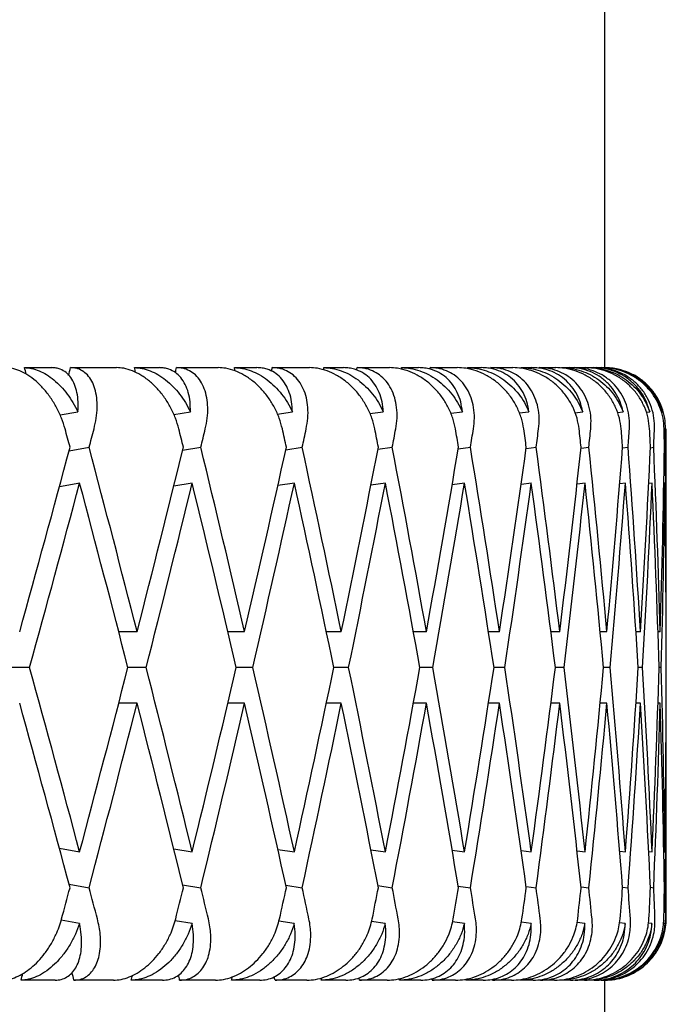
# Model space of a CAD drawing. Header units: millimetres. Extents: x 8 to 968, y 12 to 1099.
# Tile 65 of 73: x 897 to 902, y 686 to 694. Entities that reach past the tile are written whole.
import ezdxf

# ---------------------------------------------------------------- set-up
doc = ezdxf.new("R2010")
doc.units = ezdxf.units.MM

msp = doc.modelspace()

# ---------------------------------------------------------------- linework, layer by layer
at = {"color": 7, "linetype": 'Continuous', "lineweight": 30}
for p, q in [((901.6545, 691.3176), (901.6545, 695.3176)), ((896.9169, 691.3176), (897.1397, 691.3176)), ((897.2933, 691.3176), (897.6686, 691.3176)), ((897.8142, 691.3176), (898.0181, 691.3176)), ((898.1582, 691.3176), (898.4988, 691.3176)), ((898.6303, 691.3176), (898.8138, 691.3176)), ((898.9393, 691.3176), (899.2427, 691.3176)), ((899.3591, 691.3176), (899.5207, 691.3176)), ((899.6308, 691.3176), (899.8947, 691.3176)), ((899.9951, 691.3176), (900.1335, 691.3176)), ((900.2273, 691.3176), (900.4496, 691.3176)), ((900.5333, 691.3176), (900.6476, 691.3176)), ((900.7243, 691.3176), (900.9034, 691.3176)), ((900.9696, 691.3176), (901.059, 691.3176)), ((901.118, 691.3176), (901.2525, 691.3176)), ((901.3009, 691.3176), (901.3645, 691.3176)), ((901.4054, 691.3176), (901.4944, 691.3176)), ((901.5244, 691.3176), (901.5619, 691.3176)), ((901.5844, 691.3176), (901.6271, 691.3176)), ((901.6386, 691.3176), (901.6497, 691.3176)), ((897.2066, 690.9317), (897.3531, 690.9577)), ((898.1351, 690.9357), (898.2706, 690.9577)), ((898.9804, 690.9391), (899.1034, 690.9577)), ((899.7359, 690.9421), (899.8454, 690.9577)), ((900.3959, 690.9449), (900.4907, 690.9577)), ((900.9552, 690.9474), (901.0346, 690.9577)), ((901.4098, 690.9498), (901.4728, 690.9577)), ((901.7559, 690.952), (901.8021, 690.9577)), ((901.9911, 690.9542), (902.0198, 690.9577)), ((902.1135, 690.9564), (902.1245, 690.9577)), ((902.1545, 689.4549), (902.1545, 690.8176)), ((897.2805, 690.6385), (897.4444, 690.6676)), ((898.2077, 690.6434), (898.3565, 690.6676)), ((899.0503, 690.6475), (899.1833, 690.6676)), ((899.8021, 690.651), (899.9186, 690.6676)), ((900.4574, 690.6541), (900.5567, 690.6676)), ((901.0112, 690.657), (901.0928, 690.6676)), ((901.4594, 690.6596), (901.5229, 690.6676)), ((901.7985, 690.662), (901.8436, 690.6676)), ((902.026, 690.6644), (902.0525, 690.6676)), ((902.1402, 690.6666), (902.148, 690.6676)), ((897.3685, 690.3757), (897.2015, 690.346)), ((898.2853, 690.3753), (898.1354, 690.3509)), ((899.1193, 690.3753), (898.9851, 690.355)), ((899.8646, 690.3757), (899.7443, 690.3586)), ((900.5085, 690.3753), (900.4078, 690.3617)), ((901.0557, 690.3757), (900.9698, 690.3645)), ((901.4919, 690.3753), (901.4269, 690.3672)), ((901.8216, 690.3753), (901.775, 690.3696)), ((902.0397, 690.3753), (902.0117, 690.3719)), ((902.1445, 690.3753), (902.1352, 690.3742)), ((897.6849, 689.1625), (897.8361, 689.1625)), ((898.5765, 689.1625), (898.7133, 689.1625)), ((899.3804, 689.1625), (899.5025, 689.1625)), ((900.0905, 689.1625), (900.1978, 689.1625)), ((900.7038, 689.1625), (900.7937, 689.1625)), ((901.2123, 689.1625), (901.2859, 689.1625)), ((901.6155, 689.1625), (901.6706, 689.1625)), ((901.9078, 689.1625), (901.9447, 689.1625)), ((902.0878, 689.1625), (902.1063, 689.1625)), ((896.9584, 688.8701), (896.7963, 688.8701)), ((897.9105, 688.8701), (897.7611, 688.8701)), ((898.7808, 688.8701), (898.6452, 688.8701)), ((899.5626, 688.8701), (899.4418, 688.8701)), ((900.25, 688.8701), (900.1449, 688.8701)), ((900.8377, 688.8701), (900.7491, 688.8701)), ((901.3213, 688.8701), (901.2499, 688.8701)), ((901.697, 688.8701), (901.6434, 688.8701)), ((901.9621, 688.8701), (901.9266, 688.8701)), ((902.1145, 688.8701), (902.0974, 688.8701)), ((897.8361, 688.5777), (897.6856, 688.5777)), ((898.7133, 688.5777), (898.5765, 688.5777)), ((899.5025, 688.5777), (899.3804, 688.5777)), ((900.1978, 688.5777), (900.0913, 688.5777)), ((900.7937, 688.5777), (900.7038, 688.5777)), ((901.2859, 688.5777), (901.2131, 688.5777)), ((901.6706, 688.5777), (901.6155, 688.5777)), ((901.9447, 688.5777), (901.9078, 688.5777)), ((902.1063, 688.5777), (902.0878, 688.5777)), ((902.1545, 686.8176), (902.1545, 688.2853)), ((897.2016, 687.3941), (897.3666, 687.3649)), ((898.1354, 687.3893), (898.2853, 687.3649)), ((898.9851, 687.3852), (899.1193, 687.3649)), ((899.7445, 687.3816), (899.8623, 687.3649)), ((900.4078, 687.3785), (900.5085, 687.3649)), ((900.97, 687.3756), (901.0531, 687.3649)), ((901.4269, 687.373), (901.4919, 687.3649)), ((901.775, 687.3706), (901.8216, 687.3649)), ((902.0117, 687.3683), (902.0397, 687.3649)), ((902.1352, 687.366), (902.1445, 687.3649)), ((897.2805, 687.1017), (897.4444, 687.0726)), ((898.2077, 687.0968), (898.3565, 687.0726)), ((899.0503, 687.0927), (899.1833, 687.0726)), ((899.8021, 687.0892), (899.9186, 687.0726)), ((900.4574, 687.086), (900.5567, 687.0726)), ((901.0112, 687.0832), (901.0928, 687.0726)), ((901.4594, 687.0806), (901.5229, 687.0726)), ((901.7985, 687.0782), (901.8436, 687.0726)), ((902.026, 687.0758), (902.0525, 687.0726)), ((902.1402, 687.0736), (902.148, 687.0726)), ((897.3657, 686.7803), (897.2163, 686.8068)), ((898.2843, 686.7803), (898.1463, 686.8027)), ((899.1182, 686.7803), (898.9929, 686.7992)), ((899.8611, 686.7803), (899.7497, 686.7961)), ((900.5073, 686.7803), (900.4109, 686.7933)), ((901.0518, 686.7803), (900.9714, 686.7907)), ((901.4906, 686.7803), (901.4269, 686.7883)), ((901.8203, 686.7803), (901.7739, 686.786)), ((902.0383, 686.7803), (902.0098, 686.7837)), ((902.1431, 686.7803), (902.1328, 686.7815)), ((897.1674, 686.3176), (896.8886, 686.3176)), ((897.6421, 686.3176), (897.3207, 686.3176)), ((898.0434, 686.3176), (897.7882, 686.3176)), ((898.4749, 686.3176), (898.1831, 686.3176)), ((898.8365, 686.3176), (898.6069, 686.3176)), ((899.2215, 686.3176), (898.9616, 686.3176)), ((899.5407, 686.3176), (899.3384, 686.3176)), ((899.8763, 686.3176), (899.6503, 686.3176)), ((900.1506, 686.3176), (899.9772, 686.3176)), ((900.4343, 686.3176), (900.2438, 686.3176)), ((900.6616, 686.3176), (900.5184, 686.3176)), ((900.8912, 686.3176), (900.7377, 686.3176)), ((901.0698, 686.3176), (900.958, 686.3176)), ((901.2435, 686.3176), (901.1283, 686.3176)), ((901.3721, 686.3176), (901.2924, 686.3176)), ((901.4887, 686.3176), (901.4125, 686.3176)), ((901.5662, 686.3176), (901.5193, 686.3176)), ((901.6247, 686.3176), (901.5881, 686.3176)), ((901.6506, 686.3176), (901.6368, 686.3176)), ((901.6506, 686.3176), (901.6637, 686.3186)), ((901.6545, 681.5176), (901.6545, 686.3176))]:
    msp.add_line(p, q, dxfattribs=at)
msp.add_arc((901.6545, 686.8176), 0.5, 328.63236, 0, dxfattribs=at)
for centre, major_axis, ratio, start_param, end_param in [((887.1545, 689.4549), (-10.9055, 39.7521), 0.240393, 4.691953, 4.693309), ((887.1545, 688.2853), (11.676, 39.7583), 0.216249, 4.850419, 4.851998), ((887.1545, 689.4549), (-10.0366, 39.7507), 0.263266, 4.691805, 4.692789), ((887.1545, 688.2853), (10.9055, 39.7521), 0.240393, 4.853402, 4.85443), ((887.1545, 689.4549), (-9.0689, 39.7547), 0.284594, 4.69367, 4.694332), ((887.1545, 688.2853), (10.0366, 39.7507), 0.263266, 4.854206, 4.85495), ((887.1545, 689.4549), (-8.0036, 39.764), 0.30407, 4.697534, 4.698037), ((887.1545, 688.2853), (9.0689, 39.7547), 0.284594, 4.852906, 4.853407), ((887.1545, 689.4549), (-6.8442, 39.7777), 0.321364, 4.703565, 4.703925), ((887.1545, 688.2853), (8.0036, 39.764), 0.30407, 4.849398, 4.849702), ((887.1545, 689.4549), (-5.5972, 39.794), 0.336135, 4.71169, 4.711919), ((887.1545, 688.2853), (6.8442, 39.7777), 0.321364, 4.843613, 4.843814), ((887.1545, 688.8701), (-11.2816, 41.1228), 0.240393, 4.690168, 4.693808), ((887.1545, 688.2853), (12.0787, 41.1293), 0.216249, 4.833647, 4.837293), ((887.1545, 688.8701), (-10.3827, 41.1214), 0.263266, 4.689648, 4.693287), ((887.1545, 688.2853), (11.2816, 41.1228), 0.240393, 4.836079, 4.839725), ((887.1545, 688.8701), (-9.3816, 41.1256), 0.284594, 4.691191, 4.694831), ((887.1545, 688.2853), (10.3827, 41.1214), 0.263266, 4.836599, 4.840246), ((887.1545, 688.8701), (-8.2795, 41.1352), 0.30407, 4.694896, 4.698536), ((887.1545, 688.2853), (9.3816, 41.1256), 0.284594, 4.835056, 4.838702), ((887.1545, 688.8701), (-7.0802, 41.1493), 0.321364, 4.700785, 4.704424), ((887.1545, 688.2853), (8.2795, 41.1352), 0.30407, 4.831351, 4.834997), ((887.1545, 688.8701), (-5.7903, 41.1662), 0.336135, 4.708778, 4.712417), ((887.1545, 688.2853), (7.0802, 41.1493), 0.321364, 4.825463, 4.829109), ((887.1545, 688.8701), (-4.4205, 41.1834), 0.348049, 4.718681, 4.722321), ((887.1545, 688.2853), (5.7903, 41.1662), 0.336135, 4.817469, 4.821116), ((887.1545, 688.8701), (-2.9857, 41.1984), 0.356806, 4.73017, 4.733809), ((887.1545, 688.2853), (4.4205, 41.1834), 0.348049, 4.807566, 4.811213), ((887.1545, 688.8701), (-1.5048, 41.2086), 0.362166, 4.742798, 4.746437), ((887.1545, 688.2853), (2.9857, 41.1984), 0.356806, 4.796078, 4.799724), ((887.1545, 688.8701), (0, 41.2122), 0.36397, 4.756022, 4.759662), ((887.1545, 688.2853), (1.5048, 41.2086), 0.362166, 4.78345, 4.787096), ((887.1545, 688.8701), (12.0787, 41.1293), 0.216249, 4.782905, 4.819444), ((887.1545, 689.4549), (-11.2816, 41.1228), 0.240393, 4.639441, 4.675965), ((887.1545, 688.8701), (11.2816, 41.1228), 0.240393, 4.785337, 4.821876), ((887.1545, 689.4549), (-10.3827, 41.1214), 0.263266, 4.63892, 4.675445), ((887.1545, 688.8701), (10.3827, 41.1214), 0.263266, 4.785858, 4.822396), ((887.1545, 689.4549), (-9.3816, 41.1256), 0.284594, 4.640464, 4.676988), ((887.1545, 688.8701), (9.3816, 41.1256), 0.284594, 4.784314, 4.820853), ((887.1545, 689.4549), (-8.2795, 41.1352), 0.30407, 4.644169, 4.680693), ((887.1545, 688.8701), (8.2795, 41.1352), 0.30407, 4.780609, 4.817148), ((887.1545, 689.4549), (-7.0802, 41.1493), 0.321364, 4.650057, 4.686582), ((887.1545, 688.8701), (7.0802, 41.1493), 0.321364, 4.774721, 4.81126), ((887.1545, 689.4549), (-5.7903, 41.1662), 0.336135, 4.65805, 4.694575), ((887.1545, 688.8701), (5.7903, 41.1662), 0.336135, 4.766728, 4.803266), ((887.1545, 689.4549), (-4.4205, 41.1834), 0.348049, 4.667953, 4.704478), ((887.1545, 688.8701), (4.4205, 41.1834), 0.348049, 4.756825, 4.793363), ((887.1545, 689.4549), (-2.9857, 41.1984), 0.356806, 4.679442, 4.715967), ((887.1545, 688.8701), (2.9857, 41.1984), 0.356806, 4.745336, 4.781875), ((887.1545, 689.4549), (-1.5048, 41.2086), 0.362166, 4.69207, 4.728595), ((887.1545, 688.8701), (1.5048, 41.2086), 0.362166, 4.732708, 4.769247), ((887.1545, 689.4549), (0, 41.2122), 0.36397, 4.705294, 4.741819), ((887.1545, 688.2853), (12.0787, 41.1293), 0.216249, 4.79, 4.826543), ((887.1545, 688.8701), (-11.2816, 41.1228), 0.240393, 4.646535, 4.683064), ((887.1545, 688.2853), (11.2816, 41.1228), 0.240393, 4.792432, 4.828977), ((887.1545, 688.8701), (-10.3827, 41.1214), 0.263266, 4.646015, 4.682547), ((887.1545, 688.2853), (10.3827, 41.1214), 0.263266, 4.792953, 4.829498), ((887.1545, 688.8701), (-9.3816, 41.1256), 0.284594, 4.647558, 4.68409), ((887.1545, 688.2853), (9.3816, 41.1256), 0.284594, 4.791409, 4.827952), ((887.1545, 688.8701), (-8.2795, 41.1352), 0.30407, 4.651263, 4.687792), ((887.1545, 688.2853), (8.2795, 41.1352), 0.30407, 4.787704, 4.824249), ((887.1545, 688.8701), (-7.0802, 41.1493), 0.321364, 4.657151, 4.693683), ((887.1545, 688.2853), (7.0802, 41.1493), 0.321364, 4.781816, 4.818359), ((887.1545, 688.8701), (-5.7903, 41.1662), 0.336135, 4.665145, 4.701674), ((887.1545, 688.2853), (5.7903, 41.1662), 0.336135, 4.773823, 4.810368), ((887.1545, 688.8701), (-4.4205, 41.1834), 0.348049, 4.675048, 4.71158), ((887.1545, 688.2853), (4.4205, 41.1834), 0.348049, 4.763919, 4.800465), ((887.1545, 688.8701), (-2.9857, 41.1984), 0.356806, 4.686536, 4.723068), ((887.1545, 688.2853), (2.9857, 41.1984), 0.356806, 4.752431, 4.788976), ((887.1545, 688.8701), (-1.5048, 41.2086), 0.362166, 4.699164, 4.735696), ((887.1545, 688.2853), (1.5048, 41.2086), 0.362166, 4.739803, 4.776348), ((887.1545, 688.8701), (0, 41.2122), 0.36397, 4.712389, 4.748921), ((887.1545, 689.4549), (-12.0787, 41.1293), 0.216249, 4.598233, 4.634778), ((887.1545, 688.8701), (11.2816, 41.1228), 0.240393, 4.741711, 4.778243), ((887.1545, 689.4549), (-11.2816, 41.1228), 0.240393, 4.595801, 4.632346), ((887.1545, 688.8701), (10.3827, 41.1214), 0.263266, 4.742231, 4.778763), ((887.1545, 689.4549), (-10.3827, 41.1214), 0.263266, 4.59528, 4.631825), ((887.1545, 688.8701), (9.3816, 41.1256), 0.284594, 4.740688, 4.77722), ((887.1545, 689.4549), (-9.3816, 41.1256), 0.284594, 4.596824, 4.633369), ((887.1545, 688.8701), (8.2795, 41.1352), 0.30407, 4.736983, 4.773515), ((887.1545, 689.4549), (-8.2795, 41.1352), 0.30407, 4.600529, 4.637074), ((887.1545, 688.8701), (7.0802, 41.1493), 0.321364, 4.731095, 4.767627), ((887.1545, 689.4549), (-7.0802, 41.1493), 0.321364, 4.606417, 4.642962), ((887.1545, 688.8701), (5.7903, 41.1662), 0.336135, 4.723101, 4.759633), ((887.1545, 689.4549), (-5.7903, 41.1662), 0.336135, 4.61441, 4.650955), ((887.1545, 688.8701), (4.4205, 41.1834), 0.348049, 4.713198, 4.74973), ((887.1545, 689.4549), (-4.4205, 41.1834), 0.348049, 4.624313, 4.660858), ((887.1545, 688.8701), (2.9857, 41.1984), 0.356806, 4.70171, 4.738241), ((887.1545, 689.4549), (-2.9857, 41.1984), 0.356806, 4.635802, 4.672347), ((887.1545, 688.8701), (1.5048, 41.2086), 0.362166, 4.689082, 4.725614), ((887.1545, 689.4549), (-1.5048, 41.2086), 0.362166, 4.64843, 4.684975), ((887.1545, 688.8701), (0, 41.2122), 0.36397, 4.675857, 4.712389), ((887.1545, 688.8701), (-12.0787, 41.1293), 0.216249, 4.605334, 4.641873), ((887.1545, 688.2853), (11.2816, 41.1228), 0.240393, 4.748813, 4.785337), ((887.1545, 688.8701), (-11.2816, 41.1228), 0.240393, 4.602902, 4.639441), ((887.1545, 688.2853), (10.3827, 41.1214), 0.263266, 4.749333, 4.785858), ((887.1545, 688.8701), (-10.3827, 41.1214), 0.263266, 4.602382, 4.63892), ((887.1545, 688.2853), (9.3816, 41.1256), 0.284594, 4.74779, 4.784314), ((887.1545, 688.8701), (-9.3816, 41.1256), 0.284594, 4.603925, 4.640464), ((887.1545, 688.2853), (8.2795, 41.1352), 0.30407, 4.744085, 4.780609), ((887.1545, 688.8701), (-8.2795, 41.1352), 0.30407, 4.60763, 4.644169), ((887.1545, 688.2853), (7.0802, 41.1493), 0.321364, 4.738196, 4.774721), ((887.1545, 688.8701), (-7.0802, 41.1493), 0.321364, 4.613518, 4.650057), ((887.1545, 688.2853), (5.7903, 41.1662), 0.336135, 4.730203, 4.766728), ((887.1545, 688.8701), (-5.7903, 41.1662), 0.336135, 4.621512, 4.65805), ((887.1545, 688.2853), (4.4205, 41.1834), 0.348049, 4.7203, 4.756825), ((887.1545, 688.8701), (-4.4205, 41.1834), 0.348049, 4.631415, 4.667953), ((887.1545, 688.2853), (2.9857, 41.1984), 0.356806, 4.708811, 4.745336), ((887.1545, 688.8701), (-2.9857, 41.1984), 0.356806, 4.642903, 4.679442), ((887.1545, 688.2853), (1.5048, 41.2086), 0.362166, 4.696183, 4.732708), ((887.1545, 688.8701), (-1.5048, 41.2086), 0.362166, 4.655531, 4.69207), ((887.1545, 688.2853), (0, 41.2122), 0.36397, 4.682959, 4.719484), ((887.1545, 688.8701), (11.2816, 41.1228), 0.240393, 4.728418, 4.734609), ((887.1545, 689.4549), (-12.0787, 41.1293), 0.216249, 4.584931, 4.591131), ((887.1545, 688.8701), (10.3827, 41.1214), 0.263266, 4.728939, 4.73513), ((887.1545, 689.4549), (-11.2816, 41.1228), 0.240393, 4.582499, 4.588699), ((887.1545, 688.8701), (9.3816, 41.1256), 0.284594, 4.727395, 4.733587), ((887.1545, 689.4549), (-10.3827, 41.1214), 0.263266, 4.581978, 4.588179), ((887.1545, 688.8701), (8.2795, 41.1352), 0.30407, 4.72369, 4.729882), ((887.1545, 689.4549), (-9.3816, 41.1256), 0.284594, 4.583522, 4.589722), ((887.1545, 688.8701), (7.0802, 41.1493), 0.321364, 4.717802, 4.723993), ((887.1545, 689.4549), (-8.2795, 41.1352), 0.30407, 4.587227, 4.593427), ((887.1545, 688.8701), (5.7903, 41.1662), 0.336135, 4.709809, 4.716), ((887.1545, 689.4549), (-7.0802, 41.1493), 0.321364, 4.593115, 4.599315), ((887.1545, 688.8701), (4.4205, 41.1834), 0.348049, 4.699906, 4.706097), ((887.1545, 689.4549), (-5.7903, 41.1662), 0.336135, 4.601108, 4.607309), ((887.1545, 688.8701), (2.9857, 41.1984), 0.356806, 4.688417, 4.694608), ((887.1545, 689.4549), (-4.4205, 41.1834), 0.348049, 4.611011, 4.617212), ((887.1545, 688.8701), (1.5048, 41.2086), 0.362166, 4.675789, 4.68198), ((887.1545, 689.4549), (-2.9857, 41.1984), 0.356806, 4.6225, 4.6287), ((887.1545, 688.8701), (0, 41.2122), 0.36397, 4.662565, 4.668756), ((887.1545, 689.4549), (-1.5048, 41.2086), 0.362166, 4.635128, 4.641328), ((887.1545, 688.2853), (10.9055, 39.7521), 0.240393, 4.728829, 4.73018), ((887.1545, 689.4549), (-11.676, 39.7583), 0.216249, 4.570135, 4.571666), ((887.1545, 688.2853), (10.0366, 39.7507), 0.263266, 4.729349, 4.730333), ((887.1545, 689.4549), (-10.9055, 39.7521), 0.240393, 4.567703, 4.568767), ((887.1545, 688.2853), (9.0689, 39.7547), 0.284594, 4.727806, 4.728473), ((887.1545, 689.4549), (-10.0366, 39.7507), 0.263266, 4.567183, 4.567878), ((887.1545, 688.2853), (8.0036, 39.764), 0.30407, 4.724101, 4.724603), ((887.1545, 689.4549), (-9.0689, 39.7547), 0.284594, 4.568726, 4.569223), ((887.1545, 688.2853), (6.8442, 39.7777), 0.321364, 4.718213, 4.718568), ((887.1545, 689.4549), (-8.0036, 39.764), 0.30407, 4.572431, 4.572765), ((887.1545, 688.2853), (5.5972, 39.794), 0.336135, 4.710219, 4.710439), ((887.1545, 689.4549), (-6.8442, 39.7777), 0.321364, 4.57832, 4.578505)]:
    msp.add_ellipse(centre, major_axis=major_axis, ratio=ratio, start_param=start_param, end_param=end_param, dxfattribs=at)
for points, knots in [([(897.248, 690.8176), (897.2391, 690.8468), (897.2209, 690.9062), (897.1805, 690.9921), (897.1311, 691.0736), (897.0744, 691.1463), (897.011, 691.2092), (896.9454, 691.2585), (896.8781, 691.2938), (896.8153, 691.3141), (896.7761, 691.3165), (896.7583, 691.3176)], [0, 0, 0, 0, 0.114542, 0.23238, 0.34693, 0.464926, 0.577123, 0.692931, 0.799182, 0.908911, 1, 1, 1, 1]), ([(896.9169, 691.3176), (896.9362, 691.3163), (896.9753, 691.3138), (897.0363, 691.2936), (897.0974, 691.262), (897.1569, 691.219), (897.2143, 691.1654), (897.2669, 691.103), (897.3145, 691.0333), (897.3401, 690.9831), (897.3531, 690.9577)], [0, 0, 0, 0, 0.121172, 0.245978, 0.367117, 0.49156, 0.616821, 0.745339, 0.871171, 1, 1, 1, 1]), ([(897.3531, 690.9577), (897.3543, 690.9848), (897.3567, 691.0399), (897.3468, 691.1148), (897.3267, 691.1821), (897.2966, 691.2371), (897.2573, 691.2794), (897.2161, 691.3036), (897.1761, 691.3157), (897.1519, 691.3169), (897.1397, 691.3176)], [0, 0, 0, 0, 0.137628, 0.279151, 0.416817, 0.558784, 0.691042, 0.827634, 0.913195, 1, 1, 1, 1]), ([(897.4841, 690.8176), (897.4909, 690.8469), (897.5047, 690.9064), (897.5116, 690.9924), (897.5082, 691.0739), (897.4935, 691.1466), (897.4679, 691.2096), (897.4331, 691.2589), (897.3895, 691.2942), (897.3428, 691.3142), (897.3086, 691.3165), (897.2933, 691.3176)], [0, 0, 0, 0, 0.1146065, 0.2325198, 0.3471316, 0.4651683, 0.577786, 0.6940158, 0.8008443, 0.911181, 1, 1, 1, 1]), ([(898.1767, 690.8176), (898.1683, 690.8468), (898.1513, 690.9062), (898.1114, 690.9921), (898.0616, 691.0736), (898.0033, 691.1463), (897.9375, 691.2092), (897.8686, 691.2585), (897.7973, 691.2938), (897.7302, 691.3141), (897.6878, 691.3165), (897.6686, 691.3176)], [0, 0, 0, 0, 0.1145416, 0.23238, 0.3469304, 0.4649256, 0.5771225, 0.6929312, 0.7991817, 0.9089106, 1, 1, 1, 1]), ([(897.8142, 691.3176), (897.835, 691.3163), (897.8773, 691.3138), (897.9425, 691.2936), (898.0073, 691.262), (898.0698, 691.219), (898.1295, 691.1654), (898.1837, 691.103), (898.2322, 691.0333), (898.2577, 690.9831), (898.2706, 690.9577)], [0, 0, 0, 0, 0.121172, 0.245978, 0.367117, 0.49156, 0.616821, 0.745339, 0.871171, 1, 1, 1, 1]), ([(898.2706, 690.9577), (898.2705, 690.9848), (898.2705, 691.0399), (898.2559, 691.1148), (898.2305, 691.1821), (898.1947, 691.2371), (898.1493, 691.2794), (898.1028, 691.3036), (898.0582, 691.3157), (898.0315, 691.3169), (898.0181, 691.3176)], [0, 0, 0, 0, 0.137628, 0.279151, 0.416817, 0.558784, 0.691042, 0.827634, 0.913195, 1, 1, 1, 1]), ([(898.3928, 690.8176), (898.3988, 690.8469), (898.411, 690.9064), (898.4144, 690.9924), (898.4066, 691.0739), (898.3869, 691.1466), (898.3556, 691.2096), (898.3148, 691.2589), (898.2652, 691.2942), (898.2128, 691.3142), (898.175, 691.3165), (898.1582, 691.3176)], [0, 0, 0, 0, 0.1146065, 0.2325198, 0.3471316, 0.4651683, 0.577786, 0.6940158, 0.8008443, 0.911181, 1, 1, 1, 1]), ([(899.0215, 690.8176), (899.0137, 690.8468), (898.998, 690.9062), (898.9589, 690.9921), (898.909, 691.0736), (898.8497, 691.1463), (898.7819, 691.2092), (898.7103, 691.2585), (898.6355, 691.2938), (898.5646, 691.3141), (898.5193, 691.3165), (898.4988, 691.3176)], [0, 0, 0, 0, 0.114542, 0.23238, 0.34693, 0.464926, 0.577123, 0.692931, 0.799182, 0.908911, 1, 1, 1, 1]), ([(898.6303, 691.3176), (898.6526, 691.3163), (898.6977, 691.3138), (898.7665, 691.2936), (898.8345, 691.262), (898.8996, 691.219), (898.9612, 691.1654), (899.0166, 691.103), (899.0655, 691.0333), (899.0907, 690.9831), (899.1034, 690.9577)], [0, 0, 0, 0, 0.121172, 0.245978, 0.367117, 0.49156, 0.616821, 0.745339, 0.871171, 1, 1, 1, 1]), ([(899.1034, 690.9577), (899.1022, 690.9848), (899.0996, 691.0399), (899.0805, 691.1148), (899.05, 691.1821), (899.0087, 691.2371), (898.9577, 691.2794), (898.9062, 691.3036), (898.8573, 691.3157), (898.8283, 691.3169), (898.8138, 691.3176)], [0, 0, 0, 0, 0.1376282, 0.2791513, 0.4168174, 0.5587839, 0.6910424, 0.8276344, 0.9131954, 1, 1, 1, 1]), ([(899.2159, 690.8176), (899.2211, 690.8469), (899.2316, 690.9064), (899.2315, 690.9924), (899.2194, 691.0739), (899.1947, 691.1466), (899.158, 691.2096), (899.1117, 691.2589), (899.0563, 691.2942), (898.9987, 691.3142), (898.9576, 691.3165), (898.9393, 691.3176)], [0, 0, 0, 0, 0.114606, 0.23252, 0.347132, 0.465168, 0.577786, 0.694016, 0.800844, 0.911181, 1, 1, 1, 1]), ([(899.7759, 690.8176), (899.7689, 690.8468), (899.7546, 690.9062), (899.7165, 690.9921), (899.6669, 691.0736), (899.607, 691.1463), (899.5379, 691.2092), (899.464, 691.2585), (899.3863, 691.2938), (899.3121, 691.3141), (899.2644, 691.3165), (899.2427, 691.3176)], [0, 0, 0, 0, 0.114542, 0.23238, 0.34693, 0.464926, 0.577123, 0.692931, 0.799182, 0.908911, 1, 1, 1, 1]), ([(899.3591, 691.3176), (899.3826, 691.3163), (899.4302, 691.3138), (899.5022, 691.2936), (899.5728, 691.262), (899.64, 691.219), (899.703, 691.1654), (899.7592, 691.103), (899.8082, 691.0333), (899.8329, 690.9831), (899.8454, 690.9577)], [0, 0, 0, 0, 0.1211723, 0.2459781, 0.3671171, 0.4915599, 0.6168215, 0.7453387, 0.8711714, 1, 1, 1, 1]), ([(899.8454, 690.9577), (899.8429, 690.9848), (899.8379, 691.0399), (899.8143, 691.1148), (899.7789, 691.1821), (899.7325, 691.2371), (899.6762, 691.2794), (899.6201, 691.3036), (899.5674, 691.3157), (899.5363, 691.3169), (899.5207, 691.3176)], [0, 0, 0, 0, 0.137628, 0.279151, 0.416817, 0.558784, 0.691042, 0.827634, 0.913195, 1, 1, 1, 1]), ([(899.9472, 690.8176), (899.9515, 690.8469), (899.9604, 690.9064), (899.9567, 690.9924), (899.9403, 691.0739), (899.911, 691.1466), (899.8691, 691.2096), (899.8175, 691.2589), (899.7568, 691.2942), (899.6944, 691.3142), (899.6504, 691.3165), (899.6308, 691.3176)], [0, 0, 0, 0, 0.114606, 0.23252, 0.347132, 0.465168, 0.577786, 0.694016, 0.800844, 0.911181, 1, 1, 1, 1]), ([(900.4344, 690.8176), (900.428, 690.8468), (900.4152, 690.9062), (900.3785, 690.9921), (900.3296, 691.0736), (900.2696, 691.1463), (900.1996, 691.2092), (900.1241, 691.2585), (900.044, 691.2938), (899.9672, 691.3141), (899.9173, 691.3165), (899.8947, 691.3176)], [0, 0, 0, 0, 0.1145416, 0.23238, 0.3469304, 0.4649256, 0.5771225, 0.6929312, 0.7991817, 0.9089106, 1, 1, 1, 1]), ([(899.9951, 691.3176), (900.0195, 691.3163), (900.0693, 691.3138), (900.1439, 691.2936), (900.2166, 691.262), (900.2853, 691.219), (900.3494, 691.1654), (900.4058, 691.103), (900.4546, 691.0333), (900.4786, 690.9831), (900.4907, 690.9577)], [0, 0, 0, 0, 0.121172, 0.245978, 0.367117, 0.49156, 0.616821, 0.745339, 0.871171, 1, 1, 1, 1]), ([(900.4907, 690.9577), (900.4871, 690.9848), (900.4796, 691.0399), (900.4518, 691.1148), (900.4118, 691.1821), (900.3606, 691.2371), (900.2994, 691.2794), (900.2392, 691.3036), (900.1829, 691.3157), (900.1501, 691.3169), (900.1335, 691.3176)], [0, 0, 0, 0, 0.137628, 0.279151, 0.416817, 0.558784, 0.691042, 0.827634, 0.913195, 1, 1, 1, 1]), ([(900.5812, 690.8176), (900.5846, 690.8469), (900.5916, 690.9064), (900.5844, 690.9924), (900.564, 691.0739), (900.5301, 691.1466), (900.4834, 691.2096), (900.4269, 691.2589), (900.3614, 691.2942), (900.2946, 691.3142), (900.248, 691.3165), (900.2273, 691.3176)], [0, 0, 0, 0, 0.114606, 0.23252, 0.347132, 0.465168, 0.577786, 0.694016, 0.800844, 0.911181, 1, 1, 1, 1]), ([(900.9917, 690.8176), (900.9862, 690.8468), (900.975, 690.9062), (900.9399, 690.9921), (900.8921, 691.0736), (900.8324, 691.1463), (900.762, 691.2092), (900.6854, 691.2585), (900.6036, 691.2938), (900.5247, 691.3141), (900.473, 691.3165), (900.4496, 691.3176)], [0, 0, 0, 0, 0.114542, 0.23238, 0.34693, 0.464926, 0.577123, 0.692931, 0.799182, 0.908911, 1, 1, 1, 1]), ([(900.5333, 691.3176), (900.5586, 691.3163), (900.6101, 691.3138), (900.6867, 691.2936), (900.761, 691.262), (900.8308, 691.219), (900.8953, 691.1654), (900.9516, 691.103), (900.9998, 691.0333), (901.0229, 690.9831), (901.0346, 690.9577)], [0, 0, 0, 0, 0.121172, 0.245978, 0.367117, 0.49156, 0.616821, 0.745339, 0.871171, 1, 1, 1, 1]), ([(901.0346, 690.9577), (901.0298, 690.9848), (901.02, 691.0399), (900.9881, 691.1148), (900.9437, 691.1821), (900.8881, 691.2371), (900.8225, 691.2794), (900.7586, 691.3036), (900.6994, 691.3157), (900.6649, 691.3169), (900.6476, 691.3176)], [0, 0, 0, 0, 0.137628, 0.279151, 0.416817, 0.558784, 0.691042, 0.827634, 0.913195, 1, 1, 1, 1]), ([(901.1129, 690.8176), (901.1155, 690.8469), (901.1207, 690.9064), (901.1099, 690.9924), (901.0856, 691.0739), (901.0474, 691.1466), (900.9963, 691.2096), (900.9353, 691.2589), (900.8655, 691.2942), (900.7949, 691.3142), (900.746, 691.3165), (900.7243, 691.3176)], [0, 0, 0, 0, 0.114606, 0.23252, 0.347132, 0.465168, 0.577786, 0.694016, 0.800844, 0.911181, 1, 1, 1, 1]), ([(901.4437, 690.8176), (901.439, 690.8468), (901.4295, 690.9062), (901.3964, 690.9921), (901.35, 691.0736), (901.2911, 691.1463), (901.2208, 691.2092), (901.1438, 691.2585), (901.0609, 691.2938), (900.9804, 691.3141), (900.9274, 691.3165), (900.9034, 691.3176)], [0, 0, 0, 0, 0.1145416, 0.23238, 0.3469304, 0.4649256, 0.5771225, 0.6929312, 0.7991817, 0.9089106, 1, 1, 1, 1]), ([(900.9696, 691.3176), (900.9956, 691.3163), (901.0485, 691.3138), (901.1265, 691.2936), (901.2019, 691.262), (901.2721, 691.219), (901.3366, 691.1654), (901.3924, 691.103), (901.4396, 691.0333), (901.4617, 690.9831), (901.4728, 690.9577)], [0, 0, 0, 0, 0.121172, 0.245978, 0.367117, 0.49156, 0.616821, 0.745339, 0.871171, 1, 1, 1, 1]), ([(901.4728, 690.9577), (901.4669, 690.9848), (901.4548, 691.0399), (901.4191, 691.1148), (901.3708, 691.1821), (901.3112, 691.2371), (901.2417, 691.2794), (901.1746, 691.3036), (901.1127, 691.3157), (901.077, 691.3169), (901.059, 691.3176)], [0, 0, 0, 0, 0.137628, 0.279151, 0.416817, 0.558784, 0.691042, 0.827634, 0.913195, 1, 1, 1, 1]), ([(901.5385, 690.8176), (901.5401, 690.8469), (901.5434, 690.9064), (901.5292, 690.9924), (901.5011, 691.0739), (901.4591, 691.1466), (901.4038, 691.2096), (901.3389, 691.2589), (901.2652, 691.2942), (901.1913, 691.3142), (901.1406, 691.3165), (901.118, 691.3176)], [0, 0, 0, 0, 0.114606, 0.23252, 0.347132, 0.465168, 0.577786, 0.694016, 0.800844, 0.911181, 1, 1, 1, 1]), ([(901.787, 690.8176), (901.7832, 690.8468), (901.7754, 690.9062), (901.7445, 690.9921), (901.6998, 691.0736), (901.6422, 691.1463), (901.5726, 691.2092), (901.4957, 691.2585), (901.4124, 691.2938), (901.331, 691.3141), (901.277, 691.3165), (901.2525, 691.3176)], [0, 0, 0, 0, 0.114542, 0.23238, 0.34693, 0.464926, 0.577123, 0.692931, 0.799182, 0.908911, 1, 1, 1, 1]), ([(901.3009, 691.3176), (901.3273, 691.3163), (901.3811, 691.3138), (901.46, 691.2936), (901.5358, 691.262), (901.606, 691.219), (901.67, 691.1654), (901.7249, 691.103), (901.7707, 691.0333), (901.7915, 690.9831), (901.8021, 690.9577)], [0, 0, 0, 0, 0.121172, 0.245978, 0.367117, 0.49156, 0.616821, 0.745339, 0.871171, 1, 1, 1, 1]), ([(901.8021, 690.9577), (901.795, 690.9848), (901.7807, 691.0399), (901.7415, 691.1148), (901.6896, 691.1821), (901.6265, 691.2371), (901.5536, 691.2794), (901.4838, 691.3036), (901.4198, 691.3157), (901.383, 691.3169), (901.3645, 691.3176)], [0, 0, 0, 0, 0.1376282, 0.2791513, 0.4168174, 0.5587839, 0.6910424, 0.8276344, 0.9131954, 1, 1, 1, 1]), ([(901.8545, 690.8176), (901.8552, 690.8469), (901.8566, 690.9064), (901.8391, 690.9924), (901.8075, 691.0739), (901.7618, 691.1466), (901.7028, 691.2096), (901.6345, 691.2589), (901.5576, 691.2942), (901.4809, 691.3142), (901.4287, 691.3165), (901.4054, 691.3176)], [0, 0, 0, 0, 0.114606, 0.23252, 0.347132, 0.465168, 0.577786, 0.694016, 0.800844, 0.911181, 1, 1, 1, 1]), ([(902.0189, 690.8176), (902.016, 690.8468), (902.0101, 690.9062), (901.9816, 690.9921), (901.939, 691.0736), (901.883, 691.1463), (901.8147, 691.2092), (901.7385, 691.2585), (901.6553, 691.2938), (901.5736, 691.3141), (901.5191, 691.3165), (901.4944, 691.3176)], [0, 0, 0, 0, 0.1145416, 0.23238, 0.3469304, 0.4649256, 0.5771225, 0.6929312, 0.7991817, 0.9089106, 1, 1, 1, 1]), ([(901.5244, 691.3176), (901.5512, 691.3163), (901.6055, 691.3138), (901.6847, 691.2936), (901.7603, 691.262), (901.8299, 691.219), (901.893, 691.1654), (901.9465, 691.103), (901.9905, 691.0333), (902.01, 690.9831), (902.0198, 690.9577)], [0, 0, 0, 0, 0.121172, 0.245978, 0.367117, 0.49156, 0.616821, 0.745339, 0.871171, 1, 1, 1, 1]), ([(902.0198, 690.9577), (902.0118, 690.9848), (901.9954, 691.0399), (901.953, 691.1148), (901.8978, 691.1821), (901.8317, 691.2371), (901.756, 691.2794), (901.684, 691.3036), (901.6184, 691.3157), (901.5808, 691.3169), (901.5619, 691.3176)], [0, 0, 0, 0, 0.137628, 0.279151, 0.416817, 0.558784, 0.691042, 0.827634, 0.913195, 1, 1, 1, 1]), ([(902.0587, 690.8176), (902.0585, 690.8469), (902.0579, 690.9064), (902.0373, 690.9924), (902.0024, 691.0739), (901.9534, 691.1466), (901.8912, 691.2096), (901.8199, 691.2589), (901.7403, 691.2942), (901.6615, 691.3142), (901.6082, 691.3165), (901.5844, 691.3176)], [0, 0, 0, 0, 0.114606, 0.23252, 0.347132, 0.465168, 0.577786, 0.694016, 0.800844, 0.911181, 1, 1, 1, 1]), ([(902.1377, 690.8176), (902.1357, 690.8468), (902.1317, 690.9062), (902.1058, 690.9921), (902.0656, 691.0736), (902.0118, 691.1463), (901.9451, 691.2092), (901.8702, 691.2585), (901.7879, 691.2938), (901.7065, 691.3141), (901.6519, 691.3165), (901.6271, 691.3176)], [0, 0, 0, 0, 0.114542, 0.23238, 0.34693, 0.464926, 0.577123, 0.692931, 0.799182, 0.908911, 1, 1, 1, 1]), ([(901.6386, 691.3176), (901.6654, 691.3163), (901.7199, 691.3138), (901.7987, 691.2936), (901.8737, 691.262), (901.9422, 691.219), (902.0037, 691.1654), (902.0554, 691.103), (902.0975, 691.0333), (902.1154, 690.9831), (902.1245, 690.9577)], [0, 0, 0, 0, 0.1211723, 0.2459781, 0.3671171, 0.4915599, 0.6168215, 0.7453387, 0.8711714, 1, 1, 1, 1]), ([(902.1245, 690.9577), (902.1154, 690.9848), (902.0971, 691.0399), (902.0518, 691.1148), (901.9938, 691.1821), (901.9251, 691.2371), (901.8472, 691.2794), (901.7736, 691.3036), (901.7068, 691.3157), (901.6688, 691.3169), (901.6497, 691.3176)], [0, 0, 0, 0, 0.137628, 0.279151, 0.416817, 0.558784, 0.691042, 0.827634, 0.913195, 1, 1, 1, 1]), ([(902.1495, 690.8176), (902.1483, 690.8469), (902.1458, 690.9064), (902.1222, 690.9924), (902.0842, 691.0739), (902.0324, 691.1467), (901.9672, 691.2092), (901.9051, 691.253), (901.8621, 691.2704), (901.8479, 691.2762)], [0, 0, 0, 0, 0.152447, 0.309292, 0.461746, 0.618756, 0.768557, 0.923163, 1, 1, 1, 1]), ([(896.7295, 686.3176), (896.7489, 686.3188), (896.7883, 686.3214), (896.8496, 686.3418), (896.9111, 686.3736), (896.971, 686.4168), (897.0288, 686.4708), (897.0829, 686.5348), (897.1322, 686.6079), (897.1708, 686.6816), (897.2003, 686.7522), (897.2132, 686.7957), (897.2197, 686.8176)], [0, 0, 0, 0, 0.099032, 0.201043, 0.300045, 0.401731, 0.504401, 0.609736, 0.718397, 0.82995, 0.914331, 1, 1, 1, 1]), ([(897.3657, 686.7803), (897.3554, 686.7514), (897.3345, 686.6928), (897.2907, 686.6092), (897.2383, 686.5308), (897.1793, 686.4623), (897.1148, 686.4045), (897.049, 686.361), (896.9825, 686.3316), (896.9292, 686.319), (896.8985, 686.3179), (896.8886, 686.3176)], [0, 0, 0, 0, 0.119854, 0.243135, 0.363008, 0.486545, 0.60299, 0.72322, 0.833004, 0.946354, 1, 1, 1, 1]), ([(897.1674, 686.3176), (897.1844, 686.3188), (897.2189, 686.3214), (897.2642, 686.3418), (897.3038, 686.3736), (897.3361, 686.4168), (897.3609, 686.4708), (897.3773, 686.5348), (897.3844, 686.6079), (897.3822, 686.6904), (897.3713, 686.7495), (897.3657, 686.7803)], [0, 0, 0, 0, 0.104109, 0.21135, 0.315427, 0.422327, 0.53026, 0.640996, 0.755227, 0.8725, 1, 1, 1, 1]), ([(897.3207, 686.3176), (897.3378, 686.3188), (897.3724, 686.3214), (897.4179, 686.3419), (897.4577, 686.3739), (897.4902, 686.4174), (897.5152, 686.4717), (897.5318, 686.5362), (897.5392, 686.6099), (897.5366, 686.6835), (897.5272, 686.7535), (897.517, 686.7961), (897.5119, 686.8176)], [0, 0, 0, 0, 0.099346, 0.201688, 0.301, 0.402993, 0.506234, 0.612154, 0.721444, 0.833657, 0.916225, 1, 1, 1, 1]), ([(897.6421, 686.3176), (897.6631, 686.3188), (897.7056, 686.3214), (897.7711, 686.3418), (897.8363, 686.3736), (897.8993, 686.4168), (897.9594, 686.4708), (898.0152, 686.5348), (898.0653, 686.6079), (898.1039, 686.6816), (898.1326, 686.7522), (898.1446, 686.7957), (898.1507, 686.8176)], [0, 0, 0, 0, 0.099032, 0.201043, 0.300045, 0.401731, 0.504401, 0.609736, 0.718397, 0.82995, 0.914331, 1, 1, 1, 1]), ([(898.2843, 686.7803), (898.2745, 686.7514), (898.2545, 686.6928), (898.2107, 686.6092), (898.1575, 686.5308), (898.0967, 686.4623), (898.0293, 686.4045), (897.96, 686.361), (897.8893, 686.3316), (897.8322, 686.319), (897.7989, 686.3179), (897.7882, 686.3176)], [0, 0, 0, 0, 0.1198541, 0.2431354, 0.3630084, 0.4865449, 0.6029901, 0.7232198, 0.833004, 0.9463541, 1, 1, 1, 1]), ([(898.0434, 686.3176), (898.0621, 686.3188), (898.1002, 686.3214), (898.151, 686.3418), (898.1961, 686.3736), (898.2338, 686.4168), (898.2637, 686.4708), (898.285, 686.5348), (898.2964, 686.6079), (898.2981, 686.6904), (898.289, 686.7495), (898.2843, 686.7803)], [0, 0, 0, 0, 0.104109, 0.21135, 0.315427, 0.422327, 0.53026, 0.640996, 0.755227, 0.8725, 1, 1, 1, 1]), ([(898.1831, 686.3176), (898.202, 686.3188), (898.2402, 686.3214), (898.2913, 686.3419), (898.3366, 686.3739), (898.3745, 686.4174), (898.4047, 686.4717), (898.4261, 686.5362), (898.4379, 686.6099), (898.4386, 686.6835), (898.4318, 686.7535), (898.4227, 686.7961), (898.4181, 686.8176)], [0, 0, 0, 0, 0.099346, 0.201688, 0.301, 0.402993, 0.506234, 0.612154, 0.721444, 0.833657, 0.916225, 1, 1, 1, 1]), ([(898.4749, 686.3176), (898.4973, 686.3188), (898.5426, 686.3214), (898.6119, 686.3418), (898.6802, 686.3736), (898.7458, 686.4168), (898.8078, 686.4708), (898.8649, 686.5348), (898.9154, 686.6079), (898.9536, 686.6816), (898.9814, 686.7522), (898.9924, 686.7957), (898.998, 686.8176)], [0, 0, 0, 0, 0.099032, 0.201043, 0.300045, 0.401731, 0.504401, 0.609736, 0.718397, 0.82995, 0.914331, 1, 1, 1, 1]), ([(899.1182, 686.7803), (899.1089, 686.7514), (899.09, 686.6928), (899.0466, 686.6092), (898.993, 686.5308), (898.9308, 686.4623), (898.8611, 686.4045), (898.7888, 686.361), (898.7144, 686.3316), (898.6539, 686.319), (898.6183, 686.3179), (898.6069, 686.3176)], [0, 0, 0, 0, 0.1198541, 0.2431354, 0.3630084, 0.4865449, 0.6029901, 0.7232198, 0.833004, 0.9463541, 1, 1, 1, 1]), ([(898.8365, 686.3176), (898.8569, 686.3188), (898.8982, 686.3214), (898.9542, 686.3418), (899.0045, 686.3736), (899.0472, 686.4168), (899.0821, 686.4708), (899.108, 686.5348), (899.1236, 686.6079), (899.1291, 686.6904), (899.1219, 686.7495), (899.1182, 686.7803)], [0, 0, 0, 0, 0.104109, 0.21135, 0.315427, 0.422327, 0.53026, 0.640996, 0.755227, 0.8725, 1, 1, 1, 1]), ([(898.9616, 686.3176), (898.9821, 686.3188), (899.0236, 686.3214), (899.0799, 686.3419), (899.1304, 686.3739), (899.1735, 686.4174), (899.2086, 686.4717), (899.2347, 686.5362), (899.2507, 686.6099), (899.2549, 686.6835), (899.2506, 686.7535), (899.2426, 686.7961), (899.2386, 686.8176)], [0, 0, 0, 0, 0.099346, 0.201688, 0.301, 0.402993, 0.506234, 0.612154, 0.721444, 0.833657, 0.916225, 1, 1, 1, 1]), ([(899.2215, 686.3176), (899.2451, 686.3188), (899.293, 686.3214), (899.3654, 686.3418), (899.4364, 686.3736), (899.504, 686.4168), (899.5676, 686.4708), (899.6254, 686.5348), (899.676, 686.6079), (899.7135, 686.6816), (899.7401, 686.7522), (899.7502, 686.7957), (899.7552, 686.8176)], [0, 0, 0, 0, 0.099032, 0.201043, 0.300045, 0.401731, 0.504401, 0.609736, 0.718397, 0.82995, 0.914331, 1, 1, 1, 1]), ([(899.8611, 686.7803), (899.8524, 686.7514), (899.8346, 686.6928), (899.792, 686.6092), (899.7383, 686.5308), (899.6752, 686.4623), (899.6039, 686.4045), (899.5291, 686.361), (899.4516, 686.3316), (899.388, 686.319), (899.3505, 686.3179), (899.3384, 686.3176)], [0, 0, 0, 0, 0.1198541, 0.2431354, 0.3630084, 0.4865449, 0.6029901, 0.7232198, 0.833004, 0.9463541, 1, 1, 1, 1]), ([(899.5407, 686.3176), (899.5625, 686.3188), (899.6068, 686.3214), (899.6675, 686.3418), (899.7226, 686.3736), (899.7701, 686.4168), (899.8096, 686.4708), (899.84, 686.5348), (899.8597, 686.6079), (899.869, 686.6904), (899.8638, 686.7495), (899.8611, 686.7803)], [0, 0, 0, 0, 0.104109, 0.21135, 0.315427, 0.422327, 0.53026, 0.640996, 0.755227, 0.8725, 1, 1, 1, 1]), ([(899.6503, 686.3176), (899.6722, 686.3188), (899.7167, 686.3214), (899.7778, 686.3419), (899.8331, 686.3739), (899.8809, 686.4174), (899.9208, 686.4717), (899.9513, 686.5362), (899.9715, 686.6099), (899.979, 686.6835), (899.9773, 686.7535), (899.9706, 686.7961), (899.9672, 686.8176)], [0, 0, 0, 0, 0.0993463, 0.2016876, 0.3010003, 0.4029927, 0.5062342, 0.6121536, 0.7214436, 0.8336571, 0.9162255, 1, 1, 1, 1]), ([(899.8763, 686.3176), (899.901, 686.3188), (899.951, 686.3214), (900.026, 686.3418), (900.0992, 686.3736), (900.1683, 686.4168), (900.2329, 686.4708), (900.291, 686.5348), (900.3413, 686.6079), (900.3778, 686.6816), (900.4031, 686.7522), (900.412, 686.7957), (900.4165, 686.8176)], [0, 0, 0, 0, 0.099032, 0.201043, 0.300045, 0.401731, 0.504401, 0.609736, 0.718397, 0.82995, 0.914331, 1, 1, 1, 1]), ([(900.5073, 686.7803), (900.4992, 686.7514), (900.4827, 686.6928), (900.4412, 686.6092), (900.3879, 686.5308), (900.3244, 686.4623), (900.2518, 686.4045), (900.1752, 686.361), (900.0951, 686.3316), (900.0291, 686.319), (899.9898, 686.3179), (899.9772, 686.3176)], [0, 0, 0, 0, 0.119854, 0.243135, 0.363008, 0.486545, 0.60299, 0.72322, 0.833004, 0.946354, 1, 1, 1, 1]), ([(900.1506, 686.3176), (900.1737, 686.3188), (900.2206, 686.3214), (900.2856, 686.3418), (900.3451, 686.3736), (900.397, 686.4168), (900.4408, 686.4708), (900.4754, 686.5348), (900.4991, 686.6079), (900.5121, 686.6904), (900.5089, 686.7495), (900.5073, 686.7803)], [0, 0, 0, 0, 0.104109, 0.21135, 0.315427, 0.422327, 0.53026, 0.640996, 0.755227, 0.8725, 1, 1, 1, 1]), ([(900.2438, 686.3176), (900.267, 686.3188), (900.3142, 686.3214), (900.3795, 686.3419), (900.4393, 686.3739), (900.4915, 686.4174), (900.5357, 686.4717), (900.5706, 686.5362), (900.5948, 686.6099), (900.6055, 686.6835), (900.6065, 686.7535), (900.601, 686.7961), (900.5982, 686.8176)], [0, 0, 0, 0, 0.0993463, 0.2016876, 0.3010003, 0.4029927, 0.5062342, 0.6121536, 0.7214436, 0.8336571, 0.9162255, 1, 1, 1, 1]), ([(900.4343, 686.3176), (900.4598, 686.3188), (900.5115, 686.3214), (900.5886, 686.3418), (900.6634, 686.3736), (900.7336, 686.4168), (900.7986, 686.4708), (900.8566, 686.5348), (900.9062, 686.6079), (900.9415, 686.6816), (900.9653, 686.7522), (900.973, 686.7957), (900.9769, 686.8176)], [0, 0, 0, 0, 0.099032, 0.201043, 0.300045, 0.401731, 0.504401, 0.609736, 0.718397, 0.82995, 0.914331, 1, 1, 1, 1]), ([(901.0518, 686.7803), (901.0444, 686.7514), (901.0295, 686.6928), (900.9893, 686.6092), (900.9368, 686.5308), (900.8733, 686.4623), (900.8001, 686.4045), (900.7222, 686.361), (900.6402, 686.3316), (900.5722, 686.319), (900.5315, 686.3179), (900.5184, 686.3176)], [0, 0, 0, 0, 0.1198541, 0.2431354, 0.3630084, 0.4865449, 0.6029901, 0.7232198, 0.833004, 0.9463541, 1, 1, 1, 1]), ([(900.6616, 686.3176), (900.6858, 686.3188), (900.735, 686.3214), (900.8038, 686.3418), (900.8672, 686.3736), (900.9231, 686.4168), (900.971, 686.4708), (901.0095, 686.5348), (901.037, 686.6079), (901.0536, 686.6904), (901.0524, 686.7495), (901.0518, 686.7803)], [0, 0, 0, 0, 0.104109, 0.21135, 0.315427, 0.422327, 0.53026, 0.640996, 0.755227, 0.8725, 1, 1, 1, 1]), ([(900.7377, 686.3176), (900.7621, 686.3188), (900.8116, 686.3214), (900.8807, 686.3419), (900.9444, 686.3739), (901.0006, 686.4174), (901.0489, 686.4717), (901.0877, 686.5362), (901.1157, 686.6099), (901.1297, 686.6835), (901.1332, 686.7535), (901.129, 686.7961), (901.1269, 686.8176)], [0, 0, 0, 0, 0.099346, 0.201688, 0.301, 0.402993, 0.506234, 0.612154, 0.721444, 0.833657, 0.916225, 1, 1, 1, 1]), ([(900.8912, 686.3176), (900.9173, 686.3188), (900.9705, 686.3214), (901.049, 686.3418), (901.1248, 686.3736), (901.1955, 686.4168), (901.2605, 686.4708), (901.318, 686.5348), (901.3665, 686.6079), (901.4003, 686.6816), (901.4223, 686.7522), (901.4288, 686.7957), (901.432, 686.8176)], [0, 0, 0, 0, 0.099032, 0.201043, 0.300045, 0.401731, 0.504401, 0.609736, 0.718397, 0.82995, 0.914331, 1, 1, 1, 1]), ([(901.4906, 686.7803), (901.484, 686.7514), (901.4706, 686.6928), (901.4321, 686.6092), (901.3808, 686.5308), (901.3179, 686.4623), (901.2445, 686.4045), (901.1659, 686.361), (901.0826, 686.3316), (901.0131, 686.319), (900.9714, 686.3179), (900.958, 686.3176)], [0, 0, 0, 0, 0.119854, 0.243135, 0.363008, 0.486545, 0.60299, 0.72322, 0.833004, 0.946354, 1, 1, 1, 1]), ([(901.0698, 686.3176), (901.095, 686.3188), (901.1461, 686.3214), (901.2181, 686.3418), (901.2849, 686.3736), (901.3444, 686.4168), (901.3959, 686.4708), (901.4381, 686.5348), (901.4692, 686.6079), (901.4893, 686.6904), (901.4901, 686.7495), (901.4906, 686.7803)], [0, 0, 0, 0, 0.1041095, 0.2113502, 0.3154274, 0.4223267, 0.5302604, 0.6409957, 0.7552272, 0.8724997, 1, 1, 1, 1]), ([(901.1283, 686.3176), (901.1536, 686.3188), (901.205, 686.3214), (901.2773, 686.3419), (901.3445, 686.3739), (901.4043, 686.4174), (901.4563, 686.4717), (901.4988, 686.5362), (901.5304, 686.6099), (901.5474, 686.6835), (901.5536, 686.7535), (901.5507, 686.7961), (901.5493, 686.8176)], [0, 0, 0, 0, 0.099346, 0.201688, 0.301, 0.402993, 0.506234, 0.612154, 0.721444, 0.833657, 0.916225, 1, 1, 1, 1]), ([(901.2435, 686.3176), (901.2702, 686.3188), (901.3242, 686.3214), (901.4036, 686.3418), (901.4798, 686.3736), (901.5505, 686.4168), (901.615, 686.4708), (901.6716, 686.5348), (901.7186, 686.6079), (901.7507, 686.6816), (901.7708, 686.7522), (901.776, 686.7957), (901.7785, 686.8176)], [0, 0, 0, 0, 0.0990323, 0.2010432, 0.3000449, 0.4017309, 0.504401, 0.609736, 0.7183968, 0.8299501, 0.9143315, 1, 1, 1, 1]), ([(901.8203, 686.7803), (901.8145, 686.7514), (901.8027, 686.6928), (901.7663, 686.6092), (901.7165, 686.5308), (901.6546, 686.4623), (901.5817, 686.4045), (901.503, 686.361), (901.419, 686.3316), (901.3486, 686.319), (901.3061, 686.3179), (901.2924, 686.3176)], [0, 0, 0, 0, 0.119854, 0.243135, 0.363008, 0.486545, 0.60299, 0.72322, 0.833004, 0.946354, 1, 1, 1, 1]), ([(901.3721, 686.3176), (901.398, 686.3188), (901.4507, 686.3214), (901.5253, 686.3418), (901.5951, 686.3736), (901.6577, 686.4168), (901.7125, 686.4708), (901.758, 686.5348), (901.7925, 686.6079), (901.8159, 686.6904), (901.8188, 686.7495), (901.8203, 686.7803)], [0, 0, 0, 0, 0.104109, 0.21135, 0.315427, 0.422327, 0.53026, 0.640996, 0.755227, 0.8725, 1, 1, 1, 1]), ([(901.4125, 686.3176), (901.4385, 686.3188), (901.4914, 686.3214), (901.5665, 686.3419), (901.6366, 686.3739), (901.6996, 686.4174), (901.7548, 686.4717), (901.8007, 686.5362), (901.8357, 686.6099), (901.8557, 686.6835), (901.8644, 686.7535), (901.8629, 686.7961), (901.8621, 686.8176)], [0, 0, 0, 0, 0.099346, 0.201688, 0.301, 0.402993, 0.506234, 0.612154, 0.721444, 0.833657, 0.916225, 1, 1, 1, 1]), ([(901.4887, 686.3176), (901.5156, 686.3188), (901.5702, 686.3214), (901.6498, 686.3418), (901.7259, 686.3736), (901.796, 686.4168), (901.8595, 686.4708), (901.9146, 686.5348), (901.9598, 686.6079), (901.9899, 686.6816), (902.008, 686.7522), (902.0118, 686.7957), (902.0138, 686.8176)], [0, 0, 0, 0, 0.099032, 0.201043, 0.300045, 0.401731, 0.504401, 0.609736, 0.718397, 0.82995, 0.914331, 1, 1, 1, 1]), ([(902.0383, 686.7803), (902.0334, 686.7514), (902.0234, 686.6928), (901.9892, 686.6092), (901.9414, 686.5308), (901.881, 686.4623), (901.8091, 686.4045), (901.7309, 686.361), (901.6469, 686.3316), (901.5761, 686.319), (901.5331, 686.3179), (901.5193, 686.3176)], [0, 0, 0, 0, 0.119854, 0.243135, 0.363008, 0.486545, 0.60299, 0.72322, 0.833004, 0.946354, 1, 1, 1, 1]), ([(901.5662, 686.3176), (901.5927, 686.3188), (901.6464, 686.3214), (901.7232, 686.3418), (901.7954, 686.3736), (901.8606, 686.4168), (901.9183, 686.4708), (901.9668, 686.5348), (902.0043, 686.6079), (902.0309, 686.6904), (902.0358, 686.7495), (902.0383, 686.7803)], [0, 0, 0, 0, 0.104109, 0.21135, 0.315427, 0.422327, 0.53026, 0.640996, 0.755227, 0.8725, 1, 1, 1, 1]), ([(901.5881, 686.3176), (901.6148, 686.3188), (901.6688, 686.3214), (901.746, 686.3419), (901.8186, 686.3739), (901.8842, 686.4174), (901.9423, 686.4717), (901.9911, 686.5362), (902.0293, 686.6099), (902.0521, 686.6835), (902.0632, 686.7535), (902.0631, 686.7961), (902.063, 686.8176)], [0, 0, 0, 0, 0.099346, 0.201688, 0.301, 0.402993, 0.506234, 0.612154, 0.721444, 0.833657, 0.916225, 1, 1, 1, 1]), ([(901.6247, 686.3176), (901.6517, 686.3188), (901.7064, 686.3214), (901.7857, 686.3418), (901.8611, 686.3736), (901.9301, 686.4168), (901.9921, 686.4708), (902.0454, 686.5348), (902.0884, 686.6079), (902.1163, 686.6816), (902.1322, 686.7522), (902.1346, 686.7957), (902.1359, 686.8176)], [0, 0, 0, 0, 0.099032, 0.201043, 0.300045, 0.401731, 0.504401, 0.609736, 0.718397, 0.82995, 0.914331, 1, 1, 1, 1]), ([(902.1431, 686.7803), (902.1391, 686.7514), (902.1309, 686.6928), (902.0993, 686.6092), (902.0538, 686.5308), (901.9953, 686.4623), (901.925, 686.4045), (901.8478, 686.361), (901.7645, 686.3316), (901.6938, 686.319), (901.6506, 686.3179), (901.6368, 686.3176)], [0, 0, 0, 0, 0.119854, 0.243135, 0.363008, 0.486545, 0.60299, 0.72322, 0.833004, 0.946354, 1, 1, 1, 1]), ([(901.654, 686.3176), (901.6809, 686.3188), (901.7357, 686.3214), (901.8144, 686.3419), (901.8889, 686.3739), (901.9567, 686.4174), (902.0172, 686.4717), (902.0687, 686.5362), (902.1096, 686.6099), (902.135, 686.6835), (902.1486, 686.7535), (902.1498, 686.7961), (902.1504, 686.8176)], [0, 0, 0, 0, 0.099346, 0.201688, 0.301, 0.402993, 0.506234, 0.612154, 0.721444, 0.833657, 0.916225, 1, 1, 1, 1])]:
    msp.add_open_spline(points, degree=3, knots=knots, dxfattribs=at)

doc.saveas('drawing.dxf')
